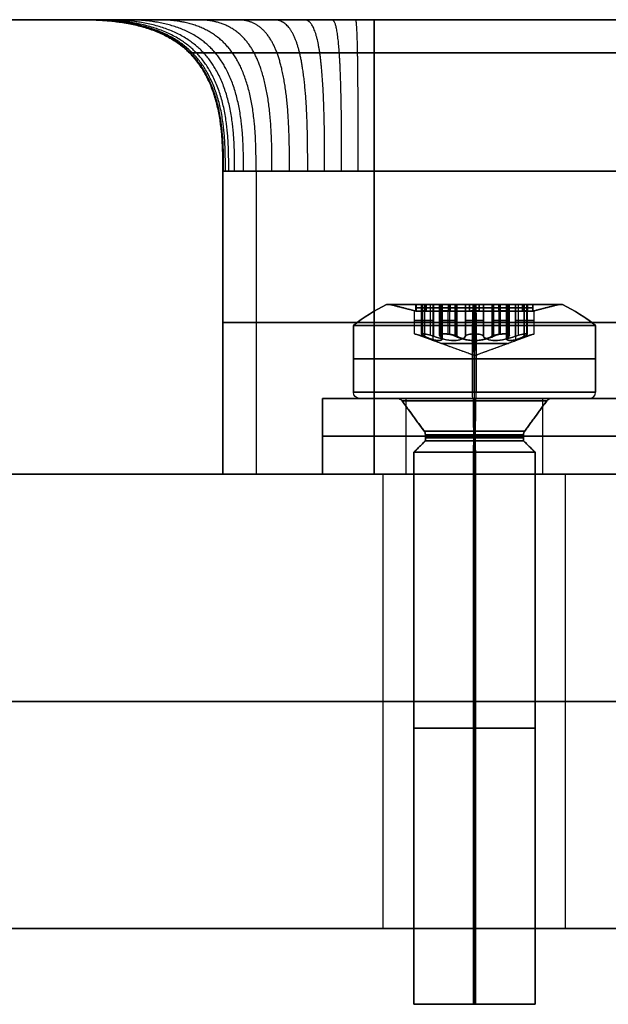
# Model space of a CAD drawing. Header units: millimetres. Extents: x -273 to 273, y -334 to 261.
# Tile 239 of 256: x -89 to -70, y 224 to 256. Entities that reach past the tile are written whole.
import ezdxf

# ---------------------------------------------------------------- set-up
doc = ezdxf.new("R2010")
doc.units = ezdxf.units.MM
doc.layers.add('Livello 01', color=7, linetype='Continuous')

# ---------------------------------------------------------------- blocks, each defined once
blk = doc.blocks.new('MCP032P04GRZ_A')
at = {"layer": 'Livello 01', "color": 254, "true_color": 0xcad1ee}
for p, q in [((48.151, -93.788, 1.25), (48.151, 136.212, 1.25)), ((43.137, 131.039, 2.5), (43.137, 131.039)), ((43.137, 126.539, 2.5), (43.137, 126.539)), ((43.137, 61.039, 2.5), (43.137, 61.039)), ((43.137, 56.539, 2.5), (43.137, 56.539)), ((48.151, 21.212, 2.5), (-110.249, 21.212, 2.5)), ((48.151, 21.212), (-110.249, 21.212)), ((48.151, 21.212), (48.151, 21.212, 2.5)), ((43.137, -13.998, 2.5), (43.137, -13.998)), ((43.137, -18.498, 2.5), (43.137, -18.498)), ((43.137, -83.998, 2.5), (43.137, -83.998)), ((43.137, -88.498, 2.5), (43.137, -88.498))]:
    blk.add_line(p, q, dxfattribs=at)
at = {"layer": 'Livello 01', "color": 254, "true_color": 0xcad1ee, "extrusion": (0, 0, -1)}
for centre, radius, start, end in [((-38.151, 136.212), 10, 90, 180), ((-38.151, 136.212, -2.5), 10, 90, 180), ((-38.151, 136.212, -1.25), 10, 90, 180), ((-43.137, 128.789, -1.25), 2.25, 0, 180), ((-43.137, 128.789, -2.5), 2.25, 180, 0), ((-43.137, 128.789, -1.25), 2.25, 180, 0), ((-43.137, 58.789, -1.25), 2.25, 0, 180), ((-43.137, 58.789, -2.5), 2.25, 180, 0), ((-43.137, 58.789, -1.25), 2.25, 180, 0), ((-43.137, -16.248, -1.25), 2.25, 0, 180), ((-43.137, -16.248, -2.5), 2.25, 180, 0), ((-43.137, -16.248, -1.25), 2.25, 180, 0), ((-43.137, -86.248, -1.25), 2.25, 0, 180), ((-43.137, -86.248, -2.5), 2.25, 180, 0), ((-43.137, -86.248, -1.25), 2.25, 180, 0), ((-38.151, -93.788), 10, 180, 270), ((-38.151, -93.788, -2.5), 10, 180, 270), ((-38.151, -93.788, -1.25), 10, 180, 270)]:
    blk.add_arc(centre, radius, start, end, dxfattribs=at)
at = {"layer": 'Livello 01', "color": 254, "true_color": 0xcad1ee}
for centre, start, end in [((43.137, 128.789, 2.5), 0, 180), ((43.137, 128.789), 0, 180), ((43.137, 128.789), 180, 0), ((43.137, 58.789, 2.5), 360, 180), ((43.137, 58.789), 360, 180), ((43.137, 58.789), 180, 0), ((43.137, -16.248, 2.5), 0, 180), ((43.137, -16.248), 0, 180), ((43.137, -16.248), 180, 0), ((43.137, -86.248, 2.5), 0, 180), ((43.137, -86.248), 0, 180), ((43.137, -86.248), 180, 0)]:
    blk.add_arc(centre, 2.25, start, end, dxfattribs=at)
for points in [[(48.151, 136.212, 2.5), (48.151, -93.788, 2.5)], [(48.151, 136.212), (48.151, -93.788)], [(48.151, 136.212, 2.5), (48.151, 136.212)], [(40.887, 128.789, 2.5), (40.887, 128.789)], [(45.387, 128.789), (45.387, 128.789, 2.5)], [(40.887, 58.789, 2.5), (40.887, 58.789)], [(45.387, 58.789), (45.387, 58.789, 2.5)], [(40.887, -16.248, 2.5), (40.887, -16.248)], [(45.387, -16.248), (45.387, -16.248, 2.5)], [(40.887, -86.248, 2.5), (40.887, -86.248)], [(45.387, -86.248), (45.387, -86.248, 2.5)], [(48.151, -93.788), (48.151, -93.788, 2.5)]]:
    blk.add_open_spline(points, degree=1, dxfattribs=at)
blk = doc.blocks.new('VTM04X20BTIN0')
at = {"layer": 'Livello 01', "color": 254, "true_color": 0xcad1ee}
for p, q in [((0, 4, 0.2), (0, 4, 2.41)), ((0, 2.55), (0, 3.8)), ((0, 2.787, 3.1), (0, 2.908, 3.1)), ((0, 1.975, 2.891), (0, 2.787, 3.1)), ((0, 1.66, -1.082), (0, 2.388, -0.082)), ((0, 1.621, -1.4), (0, 2, -1.779)), ((0, 2, -20), (0, 2, -1.779)), ((0, -2, -20), (0, 2, -20)), ((0, 1.975, 2.131), (0, 1.975, 2.891)), ((0, 0, 1.412), (0, 1.975, 2.131)), ((-0.875, 1.101, 3.1), (-0.875, 1.726, 3.1)), ((0.875, 1.101, 3.1), (0.875, 1.726, 3.1)), ((-1.268, 1.463, 3.1), (-0.396, 1.463, 3.1)), ((0, 1.621, -1.4), (0, 1.621, -1.2)), ((0.396, 1.463, 3.1), (1.268, 1.463, 3.1)), ((-1.451, 1.137, 2.083), (-1.451, 1.137, 3.1)), ((-1.082, 1.074, 1.967), (-1.082, 1.074, 3.1)), ((1.082, 1.074, 1.967), (1.082, 1.074, 3.1)), ((1.451, 1.137, 2.083), (1.451, 1.137, 3.1)), ((-1.752, -0.823, 3.1), (-1.752, 0.823, 3.1)), ((-1.751, 0.837, 2.118), (-1.751, 0.837, 2.882)), ((1.751, 0.837, 2.118), (1.751, 0.837, 2.882)), ((1.65, -0.613, 3.1), (1.65, 0.613, 3.1)), ((-2, 0, -20), (2, 0, -20)), ((0, 0, 1.412), (0, -1.975, 2.131)), ((2.55, 0), (3.8, 0)), ((2.787, 0, 3.1), (2.908, 0, 3.1)), ((-3.8, 0), (-2.55, 0)), ((-2.908, 0, 3.1), (-2.787, 0, 3.1)), ((-1.936, 0, 2.881), (-1.936, 0, 3.1)), ((-1.936, 0, 3.1), (-1.364, 0, 3.1)), ((1.364, 0, 3.1), (1.935, 0, 3.1)), ((-1.751, -0.838, 2.118), (-1.751, -0.838, 2.882)), ((1.751, -0.838, 2.118), (1.751, -0.838, 2.882)), ((-1.451, -1.138, 2.083), (-1.451, -1.138, 3.1)), ((-1.082, -1.074, 1.967), (-1.082, -1.074, 3.1)), ((-0.875, -1.726, 3.1), (-0.875, -1.101, 3.1)), ((0.875, -1.726, 3.1), (0.875, -1.101, 3.1)), ((1.082, -1.074, 1.967), (1.082, -1.074, 3.1)), ((1.451, -1.138, 2.083), (1.451, -1.138, 3.1)), ((-1.268, -1.463, 3.1), (-0.396, -1.463, 3.1)), ((0, -1.621, -1.4), (0, -2, -1.779)), ((0, -1.621, -1.4), (0, -1.621, -1.2)), ((0.396, -1.463, 3.1), (1.268, -1.463, 3.1)), ((0, -1.66, -1.082), (0, -2.388, -0.082)), ((0, -1.975, 2.891), (0, -2.787, 3.1)), ((0, -1.975, 2.131), (0, -1.975, 2.891)), ((0, -2, -20), (0, -2, -1.779)), ((0, -3.8), (0, -2.55)), ((0, -2.908, 3.1), (0, -2.787, 3.1)), ((0, -4, 0.2), (0, -4, 2.41))]:
    blk.add_line(p, q, dxfattribs=at)
for centre, radius, start, end in [((0, 0, 0.2), 4, 0, 180), ((0, 0, 2.41), 4, 90, 180), ((0, 0, 1.305), 4, 0, 180), ((0, 0), 3.8, 0, 180), ((0, 0), 2.55, 0, 180), ((0, 0, -1.779), 2, 0, 180), ((0, 0, -20), 2, 0, 180), ((0, 0, -10.889), 2, 0, 180), ((0, 1.675, 2.575), 0.3, 10.4154, 169.5846), ((0, 0, -1.082), 1.66, 0, 180), ((0, 0, 2.881), 1.935, 94.7362, 145.2638), ((0, 0, 2.991), 1.936, 94.7362, 145.2638), ((-1.082, 1.874, 2.504), 0.8, 250.4154, 349.5846), ((0, 0, 2.881), 1.935, 34.7362, 85.2638), ((0, 0, 2.991), 1.936, 34.7362, 85.2638), ((1.082, 1.874, 2.504), 0.8, 190.4154, 289.5846), ((0, 0, -1.4), 1.621, 0, 180), ((0, 0, -1.3), 1.621, 0, 180), ((0, 0, -1.2), 1.621, 0, 180), ((-1.451, 0.837, 2.575), 0.3, 70.4154, 229.5846), ((0, 0, 1.808), 1.086, 0, 180), ((1.451, 0.837, 2.575), 0.3, 310.4154, 109.5846), ((0, 0, 2.881), 1.935, 154.7362, 180), ((0, 0, 2.991), 1.936, 154.7362, 205.2638), ((0, 0, 2.881), 1.935, 360, 25.2638), ((0, 0, 2.991), 1.936, 0, 25.2638), ((-2.164, 0, 2.504), 0.8, 0, 49.5846), ((2.164, 0, 2.504), 0.8, 130.4154, 180), ((0, 0, 0.2), 4, 180, 0), ((0, 0, 1.305), 4, 180, 0), ((0, 0), 3.8, 180, 0), ((0, 0), 2.55, 180, 0), ((0, 0), 2.55, 180, 0), ((0, 0, -20), 2, 180, 0), ((0, 0, -10.889), 2, 180, 0), ((0, 0, -1.082), 1.66, 180, 0), ((0, 0, -1.3), 1.621, 180, 0), ((0, 0, 1.808), 1.086, 180, 0), ((0, 0, 2.881), 1.936, 334.7362, 0), ((0, 0, 2.991), 1.936, 334.7362, 0), ((0, 0, 2.41), 4, 180, 270), ((0, 0, 2.881), 1.935, 180, 205.2638), ((-2.164, 0, 2.504), 0.8, 310.4154, 0), ((2.164, 0, 2.504), 0.8, 180, 229.5846), ((-1.451, -0.838, 2.575), 0.3, 130.4154, 289.5846), ((1.451, -0.838, 2.575), 0.3, 250.4154, 49.5846), ((0, 0, 2.881), 1.936, 214.7362, 265.2638), ((0, 0, 2.991), 1.936, 214.7362, 265.2638), ((-1.082, -1.874, 2.504), 0.8, 10.4154, 109.5846), ((0, 0, 2.881), 1.936, 274.7362, 325.2638), ((0, 0, 2.991), 1.936, 274.7362, 325.2638), ((1.082, -1.874, 2.504), 0.8, 70.4154, 169.5846), ((0, -1.675, 2.575), 0.3, 190.4154, 349.5846)]:
    blk.add_arc(centre, radius, start, end, dxfattribs=at)
at = {"layer": 'Livello 01', "color": 254, "true_color": 0xcad1ee, "extrusion": (-1, 0, 0)}
for centre, radius, start, end in [((0, -2.713), 6.5, 116.5761, 127.9799), ((0, -2.713), 6.5, 116.5761, 127.9799), ((0, -2.713), 6.5, 123.4184, 127.9799), ((1.821, -1.2), 0.2, 143.9126, 180), ((2.55, -0.2), 0.2, 90, 143.9126), ((0, -2.713), 6.5, 52.0201, 63.4239), ((0, -2.713), 6.5, 52.0201, 63.4239), ((3.8, 0.2), 0.2, 270, 0)]:
    blk.add_arc(centre, radius, start, end, dxfattribs=at)
at = {"layer": 'Livello 01', "color": 254, "true_color": 0xcad1ee, "extrusion": (0, 0, -1)}
for centre, radius, start, end in [((0, 0, -2.41), 4, 90, 180), ((0, 0, -3.1), 2.908, 270, 90), ((0, 0, -3.1), 2.787, 360, 180), ((0, 0, -3.1), 2.908, 90, 270), ((0, 0), 2.55, 360, 180), ((0, 0, 0.082), 2.388, 360, 180), ((0, 0, -3.1), 1.935, 34.7362, 85.2638), ((1.082, 1.874, -3.1), 0.8, 190.4154, 289.5846), ((0, 1.675, -3.1), 0.3, 10.4154, 57.8119), ((0, 1.675, -3.1), 0.3, 122.1881, 169.5846), ((0, 0, -3.1), 1.935, 94.7362, 145.2638), ((-1.082, 1.874, -3.1), 0.8, 250.4154, 349.5846), ((0, 0, 1.2), 1.621, 360, 180), ((1.451, 0.837, -3.1), 0.3, 62.1881, 109.5846), ((-1.451, 0.837, -3.1), 0.3, 70.4154, 117.8119), ((0, 0, -3.1), 1.935, 334.7362, 25.2638), ((1.451, 0.837, -3.1), 0.3, 310.4154, 357.8119), ((-1.451, 0.837, -3.1), 0.3, 182.1881, 229.5846), ((0, 0, -3.1), 1.935, 154.7362, 180), ((2.164, 0, -3.1), 0.8, 130.4154, 180), ((-2.164, 0, -3.1), 0.8, 360, 49.5846), ((0, 0, -3.1), 2.787, 180, 360), ((0, 0, 0.082), 2.388, 180, 360), ((0, 0, 1.779), 2, 180, 360), ((0, 0, 1.2), 1.621, 180, 360), ((0, 0, 1.4), 1.621, 180, 360), ((0, 0, -2.41), 4, 180, 270), ((0, 0, -3.1), 1.936, 180, 205.2638), ((2.164, 0, -3.1), 0.8, 180, 229.5846), ((-2.164, 0, -3.1), 0.8, 310.4154, 0), ((1.451, -0.838, -3.1), 0.3, 2.1881, 49.5846), ((-1.451, -0.838, -3.1), 0.3, 130.4154, 177.8119), ((1.451, -0.838, -3.1), 0.3, 250.4154, 297.8119), ((0, 0, -3.1), 1.936, 274.7362, 325.2638), ((1.082, -1.874, -3.1), 0.8, 70.4154, 169.5846), ((0, 0, -3.1), 1.936, 214.7362, 265.2638), ((-1.082, -1.874, -3.1), 0.8, 10.4154, 109.5846), ((-1.451, -0.838, -3.1), 0.3, 242.1881, 289.5846), ((0, -1.675, -3.1), 0.3, 302.1881, 349.5846), ((0, -1.675, -3.1), 0.3, 190.4154, 237.8119)]:
    blk.add_arc(centre, radius, start, end, dxfattribs=at)
at = {"layer": 'Livello 01', "color": 254, "true_color": 0xcad1ee, "extrusion": (1, 0, 0)}
for centre, start, end in [((3.8, 0.2), 270, 0), ((2.55, -0.2), 90, 143.9126), ((1.821, -1.2), 143.9126, 180)]:
    blk.add_arc(centre, 0.2, start, end, dxfattribs=at)
at = {"layer": 'Livello 01', "color": 254, "true_color": 0xcad1ee, "extrusion": (0, -1, 0)}
for centre, radius, start, end in [((0, -2.713), 6.5, 116.5761, 127.9799), ((1.821, -1.2), 0.2, 143.9126, 180), ((2.55, -0.2), 0.2, 90, 143.9126), ((0, -2.713), 6.5, 52.0201, 63.4239), ((3.8, 0.2), 0.2, 270, 360), ((-2.55, -0.2), 0.2, 36.0874, 90), ((-1.821, -1.2), 0.2, 0, 36.0874)]:
    blk.add_arc(centre, radius, start, end, dxfattribs=at)
at = {"layer": 'Livello 01', "color": 254, "true_color": 0xcad1ee, "extrusion": (0, 1, 0)}
blk.add_arc((3.8, 0.2), 0.2, 270, 0, dxfattribs=at)
at = {"layer": 'Livello 01', "color": 254, "true_color": 0xcad1ee}
for points, knots in [([(0.295, 1.729, 2.051), (0.283, 1.796, 2.074), (0.247, 1.858, 2.094), (0.141, 1.949, 2.123), (0.071, 1.975, 2.131), (-0.072, 1.975, 2.131), (-0.141, 1.949, 2.123), (-0.248, 1.858, 2.094), (-0.283, 1.796, 2.074), (-0.295, 1.729, 2.051)], [0, 0, 0, 0, 0.2175552, 0.2175552, 0.4351104, 0.4351104, 0.6526656, 0.6526656, 0.8702209, 0.8702209, 0.8702209, 0.8702209]), ([(-0.16, 1.929, 2.881), (-0.112, 1.959, 2.888), (-0.056, 1.975, 2.891), (0.056, 1.975, 2.891), (0.112, 1.959, 2.888), (0.16, 1.929, 2.881)], [0, 0, 0, 0, 0.1712364, 0.1712364, 0.3424729, 0.3424729, 0.3424729, 0.3424729]), ([(-1.35, 1.12, 2.051), (-1.244, 1.082, 2.012), (-1.13, 1.067, 1.977), (-0.898, 1.087, 1.924), (-0.782, 1.123, 1.908), (-0.579, 1.241, 1.909), (-0.49, 1.323, 1.925), (-0.359, 1.512, 1.977), (-0.315, 1.618, 2.012), (-0.295, 1.729, 2.051)], [-1.432609, -1.432609, -1.432609, -1.432609, -1.074457, -1.074457, -0.716305, -0.716305, -0.358152, -0.358152, 0, 0, 0, 0]), ([(0.295, 1.729, 2.051), (0.315, 1.618, 2.012), (0.359, 1.512, 1.977), (0.492, 1.321, 1.924), (0.581, 1.239, 1.908), (0.785, 1.122, 1.909), (0.901, 1.086, 1.925), (1.13, 1.067, 1.977), (1.244, 1.082, 2.012), (1.35, 1.12, 2.051)], [-1.432609, -1.432609, -1.432609, -1.432609, -1.074457, -1.074457, -0.716305, -0.716305, -0.358152, -0.358152, 0, 0, 0, 0]), ([(-1.35, 1.12, 2.051), (-1.414, 1.143, 2.074), (-1.486, 1.143, 2.094), (-1.617, 1.097, 2.123), (-1.675, 1.049, 2.131), (-1.746, 0.925, 2.131), (-1.758, 0.852, 2.123), (-1.733, 0.714, 2.094), (-1.697, 0.653, 2.074), (-1.645, 0.609, 2.051)], [0, 0, 0, 0, 0.2175552, 0.2175552, 0.4351104, 0.4351104, 0.6526656, 0.6526656, 0.8702209, 0.8702209, 0.8702209, 0.8702209]), ([(-1.75, 0.826, 2.881), (-1.753, 0.882, 2.888), (-1.739, 0.939, 2.891), (-1.683, 1.036, 2.891), (-1.64, 1.077, 2.888), (-1.591, 1.103, 2.881)], [0, 0, 0, 0, 0.1712364, 0.1712364, 0.3424729, 0.3424729, 0.3424729, 0.3424729]), ([(1.645, 0.609, 2.051), (1.697, 0.653, 2.074), (1.733, 0.715, 2.094), (1.758, 0.852, 2.123), (1.746, 0.926, 2.131), (1.674, 1.05, 2.131), (1.617, 1.097, 2.123), (1.485, 1.144, 2.094), (1.414, 1.143, 2.074), (1.35, 1.12, 2.051)], [0, 0, 0, 0, 0.2175552, 0.2175552, 0.4351104, 0.4351104, 0.6526656, 0.6526656, 0.8702209, 0.8702209, 0.8702209, 0.8702209]), ([(1.591, 1.103, 2.881), (1.64, 1.077, 2.888), (1.682, 1.036, 2.891), (1.738, 0.939, 2.891), (1.753, 0.882, 2.888), (1.75, 0.826, 2.881)], [0, 0, 0, 0, 0.1712364, 0.1712364, 0.3424729, 0.3424729, 0.3424729, 0.3424729]), ([(-1.364, 0, 1.909), (-1.364, 0.118, 1.909), (-1.391, 0.236, 1.925), (-1.489, 0.444, 1.977), (-1.559, 0.536, 2.012), (-1.645, 0.609, 2.051)], [-0.7162915, -0.7162915, -0.7162915, -0.7162915, -0.3581457, -0.3581457, 0, 0, 0, 0]), ([(1.645, 0.609, 2.051), (1.559, 0.536, 2.012), (1.489, 0.445, 1.977), (1.39, 0.235, 1.924), (1.364, 0.117, 1.909), (1.364, 0, 1.909)], [-0.7163168, -0.7163168, -0.7163168, -0.7163168, -0.3581584, -0.3581584, 0, 0, 0, 0]), ([(-1.645, -0.609, 2.051), (-1.559, -0.536, 2.012), (-1.489, -0.445, 1.977), (-1.39, -0.235, 1.924), (-1.364, -0.117, 1.909), (-1.364, 0, 1.909)], [-0.7163168, -0.7163168, -0.7163168, -0.7163168, -0.3581584, -0.3581584, 0, 0, 0, 0]), ([(1.364, 0, 1.909), (1.364, -0.118, 1.909), (1.391, -0.236, 1.925), (1.489, -0.444, 1.977), (1.559, -0.536, 2.012), (1.645, -0.609, 2.051)], [-0.7162915, -0.7162915, -0.7162915, -0.7162915, -0.3581457, -0.3581457, 0, 0, 0, 0]), ([(-1.35, -1.12, 2.051), (-1.414, -1.143, 2.074), (-1.485, -1.144, 2.094), (-1.617, -1.097, 2.123), (-1.674, -1.05, 2.131), (-1.746, -0.926, 2.131), (-1.758, -0.852, 2.123), (-1.733, -0.715, 2.094), (-1.697, -0.653, 2.074), (-1.645, -0.609, 2.051)], [-0.8702209, -0.8702209, -0.8702209, -0.8702209, -0.6526656, -0.6526656, -0.4351104, -0.4351104, -0.2175552, -0.2175552, 0, 0, 0, 0]), ([(1.645, -0.609, 2.051), (1.697, -0.653, 2.074), (1.733, -0.714, 2.094), (1.758, -0.852, 2.123), (1.746, -0.925, 2.131), (1.675, -1.049, 2.131), (1.617, -1.097, 2.123), (1.486, -1.143, 2.094), (1.414, -1.143, 2.074), (1.35, -1.12, 2.051)], [-0.8702209, -0.8702209, -0.8702209, -0.8702209, -0.6526656, -0.6526656, -0.4351104, -0.4351104, -0.2175552, -0.2175552, 0, 0, 0, 0]), ([(-1.75, -0.826, 2.881), (-1.753, -0.882, 2.888), (-1.738, -0.939, 2.891), (-1.682, -1.036, 2.891), (-1.64, -1.077, 2.888), (-1.591, -1.103, 2.881)], [-0.3424729, -0.3424729, -0.3424729, -0.3424729, -0.1712364, -0.1712364, 0, 0, 0, 0]), ([(1.591, -1.103, 2.881), (1.64, -1.077, 2.888), (1.683, -1.036, 2.891), (1.739, -0.939, 2.891), (1.753, -0.882, 2.888), (1.75, -0.826, 2.881)], [-0.3424729, -0.3424729, -0.3424729, -0.3424729, -0.1712364, -0.1712364, 0, 0, 0, 0]), ([(-0.295, -1.729, 2.051), (-0.315, -1.618, 2.012), (-0.359, -1.512, 1.977), (-0.492, -1.321, 1.924), (-0.581, -1.239, 1.908), (-0.785, -1.122, 1.909), (-0.901, -1.086, 1.925), (-1.13, -1.067, 1.977), (-1.244, -1.082, 2.012), (-1.35, -1.12, 2.051)], [-1.432609, -1.432609, -1.432609, -1.432609, -1.074457, -1.074457, -0.716305, -0.716305, -0.358152, -0.358152, 0, 0, 0, 0]), ([(1.35, -1.12, 2.051), (1.244, -1.082, 2.012), (1.13, -1.067, 1.977), (0.898, -1.087, 1.924), (0.782, -1.123, 1.908), (0.579, -1.241, 1.909), (0.49, -1.323, 1.925), (0.359, -1.512, 1.977), (0.315, -1.618, 2.012), (0.295, -1.729, 2.051)], [-1.432609, -1.432609, -1.432609, -1.432609, -1.074457, -1.074457, -0.716305, -0.716305, -0.358152, -0.358152, 0, 0, 0, 0]), ([(0.295, -1.729, 2.051), (0.283, -1.796, 2.074), (0.248, -1.858, 2.094), (0.141, -1.949, 2.123), (0.072, -1.975, 2.131), (-0.071, -1.975, 2.131), (-0.141, -1.949, 2.123), (-0.247, -1.858, 2.094), (-0.283, -1.796, 2.074), (-0.295, -1.729, 2.051)], [-0.8702209, -0.8702209, -0.8702209, -0.8702209, -0.6526656, -0.6526656, -0.4351104, -0.4351104, -0.2175552, -0.2175552, 0, 0, 0, 0]), ([(-0.16, -1.929, 2.881), (-0.112, -1.959, 2.888), (-0.056, -1.975, 2.891), (0.056, -1.975, 2.891), (0.112, -1.959, 2.888), (0.16, -1.929, 2.881)], [-0.3424729, -0.3424729, -0.3424729, -0.3424729, -0.1712364, -0.1712364, 0, 0, 0, 0])]:
    blk.add_open_spline(points, degree=3, knots=knots, dxfattribs=at)
for points in [[(-0.295, 1.729, 2.051), (-0.295, 1.729, 3.1)], [(-0.16, 1.929, 3.1), (-0.16, 1.929, 2.881)], [(0.16, 1.929, 2.881), (0.16, 1.929, 3.1)], [(0.295, 1.729, 3.1), (0.295, 1.729, 2.051)], [(-1.591, 1.103, 2.881), (-1.591, 1.103, 3.1)], [(-1.35, 1.12, 3.1), (-1.35, 1.12, 2.051)], [(1.35, 1.12, 2.051), (1.35, 1.12, 3.1)], [(1.591, 1.103, 3.1), (1.591, 1.103, 2.881)], [(-1.75, 0.826, 3.1), (-1.75, 0.826, 2.881)], [(1.75, 0.826, 2.881), (1.75, 0.826, 3.1)], [(-1.645, 0.609, 2.051), (-1.645, 0.609, 3.1)], [(1.645, 0.609, 3.1), (1.645, 0.609, 2.051)], [(0, 0, 1.412), (-1.364, 0, 1.909)], [(0, 0, 1.412), (1.364, 0, 1.909)], [(1.621, 0, -1.2), (1.621, 0, -1.4)], [(1.621, 0, -1.4), (2, 0, -1.779)], [(2.388, 0, -0.082), (1.66, 0, -1.082)], [(1.935, 0, 2.881), (1.935, 0, 3.1)], [(1.935, 0, 2.881), (2.787, 0, 3.1)], [(2, 0, -1.779), (2, 0, -20)], [(4, 0, 2.41), (4, 0, 0.2)], [(-4, 0, 0.2), (-4, 0, 2.41)], [(-2.787, 0, 3.1), (-1.936, 0, 2.881)], [(-1.66, 0, -1.082), (-2.388, 0, -0.082)], [(-2, 0, -1.779), (-1.621, 0, -1.4)], [(-2, 0, -20), (-2, 0, -1.779)], [(-1.621, 0, -1.4), (-1.621, 0, -1.2)], [(-1.364, 0, 1.909), (-1.364, 0, 3.1)], [(1.364, 0, 1.909), (1.364, 0, 3.1)], [(-1.645, -0.609, 3.1), (-1.645, -0.609, 2.051)], [(1.645, -0.609, 2.051), (1.645, -0.609, 3.1)], [(-1.75, -0.826, 2.881), (-1.75, -0.826, 3.1)], [(1.75, -0.826, 3.1), (1.75, -0.826, 2.881)], [(-1.591, -1.103, 3.1), (-1.591, -1.103, 2.881)], [(-1.35, -1.12, 2.051), (-1.35, -1.12, 3.1)], [(1.35, -1.12, 3.1), (1.35, -1.12, 2.051)], [(1.591, -1.103, 2.881), (1.591, -1.103, 3.1)], [(-0.295, -1.729, 3.1), (-0.295, -1.729, 2.051)], [(-0.16, -1.929, 2.881), (-0.16, -1.929, 3.1)], [(0.16, -1.929, 3.1), (0.16, -1.929, 2.881)], [(0.295, -1.729, 2.051), (0.295, -1.729, 3.1)]]:
    blk.add_open_spline(points, degree=1, dxfattribs=at)

msp = doc.modelspace()

# ---------------------------------------------------------------- linework, layer by layer
at = {"layer": 'Livello 01', "color": 254, "true_color": 0xcad1ee}
for p, q in [((-257.75, 256.35, -266.65), (-87.5, 256.35, -266.65)), ((-82.5, 251.35, -266.65), (-82.5, 241.35, -266.65)), ((-82.5, 246.35, -390.15), (-82.5, 246.35, -143.15)), ((-77.5, 246.35, -395.15), (77.5, 246.35, -395.15)), ((77.5, 246.35, -138.15), (-77.5, 246.35, -138.15)), ((-123, 241.35, -50.15), (123, 241.35, -50.15)), ((-123, 241.35, -483.15), (123, 241.35, -483.15)), ((-82.5, 241.35, -266.65), (-67.5, 241.35, -266.65)), ((-74.2, 226.35, -307.15), (-74.2, 241.35, -307.15)), ((-74.2, 226.35, -377.15), (-74.2, 241.35, -377.15)), ((-74.2, 226.35, -232.15), (-74.2, 241.35, -232.15)), ((-74.2, 226.35, -162.15), (-74.2, 241.35, -162.15)), ((-74.2, 226.35, -156.15), (-74.2, 241.35, -156.15)), ((-74.2, 226.35, -226.15), (-74.2, 241.35, -226.15)), ((-74.2, 226.35, -371.15), (-74.2, 241.35, -371.15)), ((-74.2, 226.35, -301.15), (-74.2, 241.35, -301.15)), ((123, 233.85, -414.65), (-123, 233.85, -414.65)), ((-123, 233.85, -118.65), (123, 233.85, -118.65)), ((-123, 226.35, -266.65), (-67.5, 226.35, -266.65))]:
    msp.add_line(p, q, dxfattribs=at)
at = {"layer": 'Livello 01', "color": 254, "true_color": 0xcad1ee, "extrusion": (0, -1, 0)}
for centre in [(-74.2, -304.15, -241.35), (-74.2, -374.15, -241.35), (-74.2, -229.15, -241.35), (-74.2, -159.15, -241.35)]:
    msp.add_arc(centre, 3, 180, 0, dxfattribs=at)
at = {"layer": 'Livello 01', "color": 254, "true_color": 0xcad1ee, "extrusion": (0, 1, 0)}
for centre, start, end in [((74.2, -159.15, 241.35), 0, 180), ((74.2, -229.15, 241.35), 0, 180), ((74.2, -374.15, 241.35), 0, 180), ((74.2, -304.15, 241.35), 0, 180), ((74.2, -304.15, 233.85), 180, 0), ((74.2, -374.15, 233.85), 180, 0), ((74.2, -229.15, 233.85), 180, 0), ((74.2, -159.15, 233.85), 180, 0), ((74.2, -159.15, 233.85), 0, 180), ((74.2, -229.15, 233.85), 0, 180), ((74.2, -374.15, 233.85), 0, 180), ((74.2, -304.15, 233.85), 0, 180), ((74.2, -304.15, 226.35), 180, 0), ((74.2, -374.15, 226.35), 180, 0), ((74.2, -229.15, 226.35), 180, 0), ((74.2, -159.15, 226.35), 180, 0), ((74.2, -159.15, 226.35), 0, 180), ((74.2, -229.15, 226.35), 0, 180), ((74.2, -374.15, 226.35), 0, 180), ((74.2, -304.15, 226.35), 0, 180)]:
    msp.add_arc(centre, 3, start, end, dxfattribs=at)
at = {"layer": 'Livello 01', "color": 254, "true_color": 0xcad1ee}
for points, degree in [([(-257.75, 256.35, -551.65), (257.75, 256.35, -551.65)], 1), ([(257.75, 256.35, 18.35), (-257.75, 256.35, 18.35)], 1), ([(-87.5, 256.35, -390.15), (-87.5, 256.35, -307.817), (-87.5, 256.35, -225.483), (-87.5, 256.35, -143.15)], 3), ([(-77.5, 256.35, -133.15), (-25.833, 256.35, -133.15), (25.833, 256.35, -133.15), (77.5, 256.35, -133.15)], 3), ([(77.5, 256.35, -400.15), (25.833, 256.35, -400.15), (-25.833, 256.35, -400.15), (-77.5, 256.35, -400.15)], 3), ([(-83.598, 255.252, -390.15), (-83.598, 255.252, -307.817), (-83.598, 255.252, -225.483), (-83.598, 255.252, -143.15)], 3), ([(77.5, 255.252, -396.248), (25.833, 255.252, -396.248), (-25.833, 255.252, -396.248), (-77.5, 255.252, -396.248)], 3), ([(-77.5, 255.252, -137.052), (-25.833, 255.252, -137.052), (25.833, 255.252, -137.052), (77.5, 255.252, -137.052)], 3), ([(-82.5, 251.35, -390.15), (-82.5, 248.017, -390.15), (-82.5, 244.683, -390.15), (-82.5, 241.35, -390.15)], 3), ([(-82.5, 251.35, -143.15), (-82.5, 251.35, -225.483), (-82.5, 251.35, -307.817), (-82.5, 251.35, -390.15)], 3), ([(-82.5, 241.35, -143.15), (-82.5, 244.683, -143.15), (-82.5, 248.017, -143.15), (-82.5, 251.35, -143.15)], 3), ([(-81.402, 251.35, -394.052), (-81.402, 248.017, -394.052), (-81.402, 244.683, -394.052), (-81.402, 241.35, -394.052)], 3), ([(-81.402, 251.35, -139.248), (-81.402, 248.017, -139.248), (-81.402, 244.683, -139.248), (-81.402, 241.35, -139.248)], 3), ([(-77.5, 251.35, -395.15), (-25.833, 251.35, -395.15), (25.833, 251.35, -395.15), (77.5, 251.35, -395.15)], 3), ([(-77.5, 241.35, -395.15), (-77.5, 244.683, -395.15), (-77.5, 248.017, -395.15), (-77.5, 251.35, -395.15)], 3), ([(-77.5, 251.35, -138.15), (-77.5, 248.017, -138.15), (-77.5, 244.683, -138.15), (-77.5, 241.35, -138.15)], 3), ([(77.5, 251.35, -138.15), (25.833, 251.35, -138.15), (-25.833, 251.35, -138.15), (-77.5, 251.35, -138.15)], 3), ([(257.75, 241.35, -566.65), (-257.75, 241.35, -566.65)], 1), ([(257.75, 241.35, 33.35), (-257.75, 241.35, 33.35)], 1), ([(123, 241.35, 18.35), (-123, 241.35, 18.35)], 1), ([(-123, 241.35, -118.65), (123, 241.35, -118.65)], 1), ([(123, 241.35, -414.65), (-123, 241.35, -414.65)], 1), ([(-123, 241.35, -551.65), (123, 241.35, -551.65)], 1), ([(-82.5, 241.35, -143.15), (-82.5, 241.35, -390.15)], 1), ([(-77.5, 241.35, -395.15), (77.5, 241.35, -395.15)], 1), ([(77.5, 241.35, -138.15), (-77.5, 241.35, -138.15)], 1), ([(-77.2, 226.35, -304.15), (-77.2, 241.35, -304.15)], 1), ([(-77.2, 226.35, -374.15), (-77.2, 241.35, -374.15)], 1), ([(-77.2, 226.35, -229.15), (-77.2, 241.35, -229.15)], 1), ([(-77.2, 226.35, -159.15), (-77.2, 241.35, -159.15)], 1), ([(-71.2, 241.35, -304.15), (-71.2, 226.35, -304.15)], 1), ([(-71.2, 241.35, -374.15), (-71.2, 226.35, -374.15)], 1), ([(-71.2, 241.35, -229.15), (-71.2, 226.35, -229.15)], 1), ([(-71.2, 241.35, -159.15), (-71.2, 226.35, -159.15)], 1), ([(123, 226.35, -118.65), (-123, 226.35, -118.65)], 1), ([(-123, 226.35, -414.65), (123, 226.35, -414.65)], 1)]:
    msp.add_open_spline(points, degree=degree, dxfattribs=at)
for points, degree, knots in [([(-82.5, 251.35, -390.15), (-82.5, 252.191, -390.15), (-82.5, 253.032, -390.15), (-82.858, 254.886, -390.15), (-83.964, 255.992, -390.15), (-85.818, 256.35, -390.15), (-86.659, 256.35, -390.15), (-87.5, 256.35, -390.15)], 5, [0, 0, 0, 0, 0, 0, 4.370441, 4.370441, 8.740882, 8.740882, 8.740882, 8.740882, 8.740882, 8.740882]), ([(-77.5, 256.35, -400.15), (-77.708, 256.35, -400.15), (-78.193, 256.35, -400.149), (-78.994, 256.35, -400.117), (-79.935, 256.35, -400.016), (-81.037, 256.35, -399.798), (-82.294, 256.35, -399.389), (-83.672, 256.35, -398.683), (-84.984, 256.35, -397.634), (-86.033, 256.35, -396.322), (-86.739, 256.35, -394.944), (-87.148, 256.35, -393.687), (-87.366, 256.35, -392.585), (-87.467, 256.35, -391.644), (-87.499, 256.35, -390.843), (-87.5, 256.35, -390.358), (-87.5, 256.35, -390.15)], 3, [-16.228483, -16.228483, -16.228483, -16.228483, -15.721343, -15.045156, -14.199923, -13.185643, -11.833269, -10.142802, -8.114242, -6.085681, -4.395214, -3.042841, -2.02856, -1.183327, -0.50714, 0, 0, 0, 0]), ([(-87.5, 256.35, -143.15), (-86.659, 256.35, -143.15), (-85.818, 256.35, -143.15), (-83.964, 255.992, -143.15), (-82.858, 254.886, -143.15), (-82.5, 253.032, -143.15), (-82.5, 252.191, -143.15), (-82.5, 251.35, -143.15)], 5, [-1, -1, -1, -1, -1, -1, -0.5, -0.5, 0, 0, 0, 0, 0, 0]), ([(-87.5, 256.35, -143.15), (-87.5, 256.35, -142.942), (-87.499, 256.35, -142.457), (-87.467, 256.35, -141.656), (-87.366, 256.35, -140.715), (-87.148, 256.35, -139.613), (-86.739, 256.35, -138.356), (-86.033, 256.35, -136.978), (-84.984, 256.35, -135.666), (-83.672, 256.35, -134.617), (-82.294, 256.35, -133.911), (-81.037, 256.35, -133.502), (-79.935, 256.35, -133.284), (-78.994, 256.35, -133.183), (-78.193, 256.35, -133.151), (-77.708, 256.35, -133.15), (-77.5, 256.35, -133.15)], 3, [-16.228483, -16.228483, -16.228483, -16.228483, -15.721343, -15.045156, -14.199923, -13.185643, -11.833269, -10.142802, -8.114242, -6.085681, -4.395214, -3.042841, -2.02856, -1.183327, -0.50714, 0, 0, 0, 0]), ([(-82.5, 251.35, -266.65), (-82.5, 252.191, -266.65), (-82.5, 253.032, -266.65), (-82.858, 254.886, -266.65), (-83.964, 255.992, -266.65), (-85.818, 256.35, -266.65), (-86.659, 256.35, -266.65), (-87.5, 256.35, -266.65)], 5, [0, 0, 0, 0, 0, 0, 0.5, 0.5, 1, 1, 1, 1, 1, 1]), ([(-82.497, 251.35, -390.679), (-82.497, 252.191, -390.679), (-82.497, 253.032, -390.679), (-82.855, 254.886, -390.685), (-83.961, 255.992, -390.706), (-85.814, 256.35, -390.74), (-86.655, 256.35, -390.755), (-87.496, 256.35, -390.771)], 5, [0, 0, 0, 0, 0, 0, 4.370441, 4.370441, 8.740882, 8.740882, 8.740882, 8.740882, 8.740882, 8.740882]), ([(-82.497, 251.35, -142.621), (-82.497, 252.191, -142.621), (-82.497, 253.032, -142.621), (-82.855, 254.886, -142.615), (-83.961, 255.992, -142.594), (-85.814, 256.35, -142.56), (-86.655, 256.35, -142.545), (-87.496, 256.35, -142.529)], 5, [0, 0, 0, 0, 0, 0, 4.370441, 4.370441, 8.740882, 8.740882, 8.740882, 8.740882, 8.740882, 8.740882]), ([(-82.474, 251.35, -391.226), (-82.474, 252.191, -391.226), (-82.474, 253.032, -391.226), (-82.832, 254.886, -391.251), (-83.935, 255.992, -391.327), (-85.784, 256.35, -391.455), (-86.623, 256.35, -391.513), (-87.462, 256.35, -391.57)], 5, [0, 0, 0, 0, 0, 0, 4.370441, 4.370441, 8.740882, 8.740882, 8.740882, 8.740882, 8.740882, 8.740882]), ([(-82.474, 251.35, -142.074), (-82.474, 252.191, -142.074), (-82.474, 253.032, -142.074), (-82.832, 254.886, -142.049), (-83.935, 255.992, -141.973), (-85.784, 256.35, -141.845), (-86.623, 256.35, -141.787), (-87.462, 256.35, -141.73)], 5, [0, 0, 0, 0, 0, 0, 4.370441, 4.370441, 8.740882, 8.740882, 8.740882, 8.740882, 8.740882, 8.740882]), ([(-82.415, 251.35, -391.788), (-82.415, 252.191, -391.788), (-82.415, 253.032, -391.788), (-82.769, 254.886, -391.84), (-83.864, 255.992, -392), (-85.698, 256.35, -392.268), (-86.53, 256.35, -392.39), (-87.362, 256.35, -392.512)], 5, [0, 0, 0, 0, 0, 0, 4.370441, 4.370441, 8.740882, 8.740882, 8.740882, 8.740882, 8.740882, 8.740882]), ([(-82.415, 251.35, -141.512), (-82.415, 252.191, -141.512), (-82.415, 253.032, -141.512), (-82.769, 254.886, -141.46), (-83.864, 255.992, -141.3), (-85.698, 256.35, -141.032), (-86.53, 256.35, -140.91), (-87.362, 256.35, -140.788)], 5, [0, 0, 0, 0, 0, 0, 4.370441, 4.370441, 8.740882, 8.740882, 8.740882, 8.740882, 8.740882, 8.740882]), ([(-82.305, 251.35, -392.347), (-82.305, 252.191, -392.347), (-82.305, 253.032, -392.347), (-82.653, 254.886, -392.434), (-83.726, 255.992, -392.701), (-85.525, 256.35, -393.15), (-86.341, 256.35, -393.353), (-87.157, 256.35, -393.557)], 5, [0, 0, 0, 0, 0, 0, 4.370441, 4.370441, 8.740882, 8.740882, 8.740882, 8.740882, 8.740882, 8.740882]), ([(-82.305, 251.35, -140.953), (-82.305, 252.191, -140.953), (-82.305, 253.032, -140.953), (-82.653, 254.886, -140.866), (-83.726, 255.992, -140.599), (-85.525, 256.35, -140.15), (-86.341, 256.35, -139.947), (-87.157, 256.35, -139.743)], 5, [0, 0, 0, 0, 0, 0, 4.370441, 4.370441, 8.740882, 8.740882, 8.740882, 8.740882, 8.740882, 8.740882]), ([(-82.112, 251.35, -392.949), (-82.112, 252.191, -392.949), (-82.112, 253.032, -392.949), (-82.444, 254.886, -393.083), (-83.47, 255.992, -393.496), (-85.19, 256.35, -394.188), (-85.97, 256.35, -394.502), (-86.75, 256.35, -394.817)], 5, [0, 0, 0, 0, 0, 0, 4.370441, 4.370441, 8.740882, 8.740882, 8.740882, 8.740882, 8.740882, 8.740882]), ([(-82.112, 251.35, -140.351), (-82.112, 252.191, -140.351), (-82.112, 253.032, -140.351), (-82.444, 254.886, -140.217), (-83.47, 255.992, -139.804), (-85.19, 256.35, -139.112), (-85.97, 256.35, -138.798), (-86.75, 256.35, -138.483)], 5, [0, 0, 0, 0, 0, 0, 4.370441, 4.370441, 8.740882, 8.740882, 8.740882, 8.740882, 8.740882, 8.740882]), ([(-81.818, 251.35, -393.528), (-81.818, 252.191, -393.528), (-81.818, 253.032, -393.528), (-82.121, 254.886, -393.72), (-83.056, 255.992, -394.31), (-84.624, 256.35, -395.299), (-85.335, 256.35, -395.748), (-86.047, 256.35, -396.197)], 5, [0, 0, 0, 0, 0, 0, 4.370441, 4.370441, 8.740882, 8.740882, 8.740882, 8.740882, 8.740882, 8.740882]), ([(-81.818, 251.35, -139.772), (-81.818, 252.191, -139.772), (-81.818, 253.032, -139.772), (-82.121, 254.886, -139.58), (-83.056, 255.992, -138.99), (-84.624, 256.35, -138.001), (-85.335, 256.35, -137.552), (-86.047, 256.35, -137.103)], 5, [0, 0, 0, 0, 0, 0, 4.370441, 4.370441, 8.740882, 8.740882, 8.740882, 8.740882, 8.740882, 8.740882]), ([(-81.402, 251.35, -394.052), (-81.402, 252.191, -394.052), (-81.402, 253.032, -394.052), (-81.655, 254.886, -394.305), (-82.437, 255.992, -395.087), (-83.748, 256.35, -396.398), (-84.343, 256.35, -396.993), (-84.937, 256.35, -397.587)], 5, [0, 0, 0, 0, 0, 0, 4.370441, 4.370441, 8.740882, 8.740882, 8.740882, 8.740882, 8.740882, 8.740882]), ([(-81.402, 251.35, -139.248), (-81.402, 252.191, -139.248), (-81.402, 253.032, -139.248), (-81.655, 254.886, -138.995), (-82.437, 255.992, -138.213), (-83.748, 256.35, -136.902), (-84.343, 256.35, -136.307), (-84.937, 256.35, -135.713)], 5, [0, 0, 0, 0, 0, 0, 4.370441, 4.370441, 8.740882, 8.740882, 8.740882, 8.740882, 8.740882, 8.740882]), ([(-80.878, 251.35, -394.468), (-80.878, 252.191, -394.468), (-80.878, 253.032, -394.468), (-81.07, 254.886, -394.771), (-81.66, 255.992, -395.706), (-82.649, 256.35, -397.274), (-83.098, 256.35, -397.985), (-83.547, 256.35, -398.697)], 5, [0, 0, 0, 0, 0, 0, 4.370441, 4.370441, 8.740882, 8.740882, 8.740882, 8.740882, 8.740882, 8.740882]), ([(-80.878, 251.35, -138.832), (-80.878, 252.191, -138.832), (-80.878, 253.032, -138.832), (-81.07, 254.886, -138.529), (-81.66, 255.992, -137.594), (-82.649, 256.35, -136.026), (-83.098, 256.35, -135.315), (-83.547, 256.35, -134.603)], 5, [0, 0, 0, 0, 0, 0, 4.370441, 4.370441, 8.740882, 8.740882, 8.740882, 8.740882, 8.740882, 8.740882]), ([(-80.299, 251.35, -394.762), (-80.299, 252.191, -394.762), (-80.299, 253.032, -394.762), (-80.433, 254.886, -395.094), (-80.846, 255.992, -396.12), (-81.538, 256.35, -397.84), (-81.852, 256.35, -398.62), (-82.167, 256.35, -399.4)], 5, [0, 0, 0, 0, 0, 0, 4.370441, 4.370441, 8.740882, 8.740882, 8.740882, 8.740882, 8.740882, 8.740882]), ([(-80.299, 251.35, -138.538), (-80.299, 252.191, -138.538), (-80.299, 253.032, -138.538), (-80.433, 254.886, -138.206), (-80.846, 255.992, -137.18), (-81.538, 256.35, -135.46), (-81.852, 256.35, -134.68), (-82.167, 256.35, -133.9)], 5, [0, 0, 0, 0, 0, 0, 4.370441, 4.370441, 8.740882, 8.740882, 8.740882, 8.740882, 8.740882, 8.740882]), ([(-79.697, 251.35, -394.955), (-79.697, 252.191, -394.955), (-79.697, 253.032, -394.955), (-79.784, 254.886, -395.303), (-80.051, 255.992, -396.376), (-80.5, 256.35, -398.175), (-80.703, 256.35, -398.991), (-80.907, 256.35, -399.807)], 5, [0, 0, 0, 0, 0, 0, 4.370441, 4.370441, 8.740882, 8.740882, 8.740882, 8.740882, 8.740882, 8.740882]), ([(-79.697, 251.35, -138.345), (-79.697, 252.191, -138.345), (-79.697, 253.032, -138.345), (-79.784, 254.886, -137.997), (-80.051, 255.992, -136.924), (-80.5, 256.35, -135.125), (-80.703, 256.35, -134.309), (-80.907, 256.35, -133.493)], 5, [0, 0, 0, 0, 0, 0, 4.370441, 4.370441, 8.740882, 8.740882, 8.740882, 8.740882, 8.740882, 8.740882]), ([(-79.138, 251.35, -395.065), (-79.138, 252.191, -395.065), (-79.138, 253.032, -395.065), (-79.19, 254.886, -395.419), (-79.35, 255.992, -396.514), (-79.618, 256.35, -398.348), (-79.74, 256.35, -399.18), (-79.862, 256.35, -400.012)], 5, [0, 0, 0, 0, 0, 0, 4.370441, 4.370441, 8.740882, 8.740882, 8.740882, 8.740882, 8.740882, 8.740882]), ([(-79.138, 251.35, -138.235), (-79.138, 252.191, -138.235), (-79.138, 253.032, -138.235), (-79.19, 254.886, -137.881), (-79.35, 255.992, -136.786), (-79.618, 256.35, -134.952), (-79.74, 256.35, -134.12), (-79.862, 256.35, -133.288)], 5, [0, 0, 0, 0, 0, 0, 4.370441, 4.370441, 8.740882, 8.740882, 8.740882, 8.740882, 8.740882, 8.740882]), ([(-78.576, 251.35, -395.124), (-78.576, 252.191, -395.124), (-78.576, 253.032, -395.124), (-78.601, 254.886, -395.482), (-78.677, 255.992, -396.585), (-78.805, 256.35, -398.434), (-78.863, 256.35, -399.273), (-78.92, 256.35, -400.112)], 5, [0, 0, 0, 0, 0, 0, 4.370441, 4.370441, 8.740882, 8.740882, 8.740882, 8.740882, 8.740882, 8.740882]), ([(-78.576, 251.35, -138.176), (-78.576, 252.191, -138.176), (-78.576, 253.032, -138.176), (-78.601, 254.886, -137.818), (-78.677, 255.992, -136.715), (-78.805, 256.35, -134.866), (-78.863, 256.35, -134.027), (-78.92, 256.35, -133.188)], 5, [0, 0, 0, 0, 0, 0, 4.370441, 4.370441, 8.740882, 8.740882, 8.740882, 8.740882, 8.740882, 8.740882]), ([(-78.029, 251.35, -395.147), (-78.029, 252.191, -395.147), (-78.029, 253.032, -395.147), (-78.035, 254.886, -395.505), (-78.056, 255.992, -396.611), (-78.09, 256.35, -398.464), (-78.105, 256.35, -399.305), (-78.121, 256.35, -400.146)], 5, [0, 0, 0, 0, 0, 0, 4.370441, 4.370441, 8.740882, 8.740882, 8.740882, 8.740882, 8.740882, 8.740882]), ([(-78.029, 251.35, -138.153), (-78.029, 252.191, -138.153), (-78.029, 253.032, -138.153), (-78.035, 254.886, -137.795), (-78.056, 255.992, -136.689), (-78.09, 256.35, -134.836), (-78.105, 256.35, -133.995), (-78.121, 256.35, -133.154)], 5, [0, 0, 0, 0, 0, 0, 4.370441, 4.370441, 8.740882, 8.740882, 8.740882, 8.740882, 8.740882, 8.740882]), ([(-77.5, 256.35, -400.15), (-77.5, 256.35, -399.309), (-77.5, 256.35, -398.468), (-77.5, 255.992, -396.614), (-77.5, 254.886, -395.508), (-77.5, 253.032, -395.15), (-77.5, 252.191, -395.15), (-77.5, 251.35, -395.15)], 5, [-1, -1, -1, -1, -1, -1, -0.5, -0.5, 0, 0, 0, 0, 0, 0]), ([(-77.5, 251.35, -138.15), (-77.5, 252.191, -138.15), (-77.5, 253.032, -138.15), (-77.5, 254.886, -137.792), (-77.5, 255.992, -136.686), (-77.5, 256.35, -134.832), (-77.5, 256.35, -133.991), (-77.5, 256.35, -133.15)], 5, [0, 0, 0, 0, 0, 0, 4.370441, 4.370441, 8.740882, 8.740882, 8.740882, 8.740882, 8.740882, 8.740882]), ([(-83.598, 255.252, -390.15), (-83.598, 255.252, -390.358), (-83.597, 255.252, -390.77), (-83.572, 255.252, -391.364), (-83.503, 255.252, -392.003), (-83.364, 255.252, -392.701), (-83.12, 255.252, -393.442), (-82.734, 255.252, -394.189), (-82.201, 255.252, -394.851), (-81.539, 255.252, -395.384), (-80.792, 255.252, -395.77), (-80.051, 255.252, -396.014), (-79.353, 255.252, -396.153), (-78.714, 255.252, -396.222), (-78.12, 255.252, -396.247), (-77.708, 255.252, -396.248), (-77.5, 255.252, -396.248)], 3, [0, 0, 0, 0, 0.50714, 1.183327, 2.02856, 3.042841, 4.395214, 6.085681, 8.114242, 10.142802, 11.833269, 13.185643, 14.199923, 15.045156, 15.721343, 16.228483, 16.228483, 16.228483, 16.228483]), ([(-77.5, 255.252, -137.052), (-77.708, 255.252, -137.052), (-78.12, 255.252, -137.053), (-78.714, 255.252, -137.078), (-79.353, 255.252, -137.147), (-80.051, 255.252, -137.286), (-80.792, 255.252, -137.53), (-81.539, 255.252, -137.916), (-82.201, 255.252, -138.449), (-82.734, 255.252, -139.111), (-83.12, 255.252, -139.858), (-83.364, 255.252, -140.599), (-83.503, 255.252, -141.297), (-83.572, 255.252, -141.936), (-83.597, 255.252, -142.53), (-83.598, 255.252, -142.942), (-83.598, 255.252, -143.15)], 3, [0, 0, 0, 0, 0.50714, 1.183327, 2.02856, 3.042841, 4.395214, 6.085681, 8.114242, 10.142802, 11.833269, 13.185643, 14.199923, 15.045156, 15.721343, 16.228483, 16.228483, 16.228483, 16.228483]), ([(-77.5, 251.35, -395.15), (-77.708, 251.35, -395.15), (-78.099, 251.35, -395.149), (-78.634, 251.35, -395.126), (-79.188, 251.35, -395.066), (-79.774, 251.35, -394.948), (-80.369, 251.35, -394.751), (-80.938, 251.35, -394.455), (-81.418, 251.35, -394.068), (-81.805, 251.35, -393.588), (-82.101, 251.35, -393.019), (-82.298, 251.35, -392.424), (-82.416, 251.35, -391.838), (-82.476, 251.35, -391.284), (-82.499, 251.35, -390.749), (-82.5, 251.35, -390.358), (-82.5, 251.35, -390.15)], 3, [-16.228483, -16.228483, -16.228483, -16.228483, -15.721343, -15.045156, -14.199923, -13.185643, -11.833269, -10.142802, -8.114242, -6.085681, -4.395214, -3.042841, -2.02856, -1.183327, -0.50714, 0, 0, 0, 0]), ([(-82.5, 251.35, -143.15), (-82.5, 251.35, -142.942), (-82.499, 251.35, -142.551), (-82.476, 251.35, -142.016), (-82.416, 251.35, -141.462), (-82.298, 251.35, -140.876), (-82.101, 251.35, -140.281), (-81.805, 251.35, -139.712), (-81.418, 251.35, -139.232), (-80.938, 251.35, -138.845), (-80.369, 251.35, -138.549), (-79.774, 251.35, -138.352), (-79.188, 251.35, -138.234), (-78.634, 251.35, -138.174), (-78.099, 251.35, -138.151), (-77.708, 251.35, -138.15), (-77.5, 251.35, -138.15)], 3, [-16.228483, -16.228483, -16.228483, -16.228483, -15.721343, -15.045156, -14.199923, -13.185643, -11.833269, -10.142802, -8.114242, -6.085681, -4.395214, -3.042841, -2.02856, -1.183327, -0.50714, 0, 0, 0, 0]), ([(-77.5, 246.35, -395.15), (-78.341, 246.35, -395.15), (-79.182, 246.35, -395.15), (-81.036, 246.35, -394.792), (-82.142, 246.35, -393.686), (-82.5, 246.35, -391.832), (-82.5, 246.35, -390.991), (-82.5, 246.35, -390.15)], 5, [0, 0, 0, 0, 0, 0, 4.351942, 4.351942, 8.703884, 8.703884, 8.703884, 8.703884, 8.703884, 8.703884]), ([(-82.5, 246.35, -143.15), (-82.5, 246.35, -142.309), (-82.5, 246.35, -141.468), (-82.142, 246.35, -139.614), (-81.036, 246.35, -138.508), (-79.182, 246.35, -138.15), (-78.341, 246.35, -138.15), (-77.5, 246.35, -138.15)], 5, [0, 0, 0, 0, 0, 0, 4.351942, 4.351942, 8.703884, 8.703884, 8.703884, 8.703884, 8.703884, 8.703884]), ([(-82.5, 241.35, -390.15), (-82.5, 241.35, -390.603), (-82.492, 241.35, -390.951), (-82.476, 241.35, -391.198), (-82.475, 241.35, -391.206), (-82.475, 241.35, -391.218), (-82.473, 241.35, -391.235), (-82.47, 241.35, -391.276), (-82.464, 241.35, -391.356), (-82.45, 241.35, -391.514), (-82.414, 241.35, -391.821), (-82.37, 241.35, -392.066), (-82.334, 241.35, -392.227), (-82.332, 241.35, -392.234), (-82.329, 241.35, -392.246), (-82.325, 241.35, -392.264), (-82.315, 241.35, -392.306), (-82.295, 241.35, -392.389), (-82.252, 241.35, -392.551), (-82.153, 241.35, -392.863), (-81.91, 241.35, -393.433), (-81.624, 241.35, -393.831), (-80.946, 241.35, -394.505), (-80.336, 241.35, -394.815), (-79.559, 241.35, -394.988), (-79.555, 241.35, -394.989), (-79.545, 241.35, -394.991), (-79.531, 241.35, -394.994), (-79.496, 241.35, -395.001), (-79.427, 241.35, -395.016), (-79.285, 241.35, -395.042), (-78.992, 241.35, -395.088), (-78.724, 241.35, -395.114), (-78.532, 241.35, -395.127), (-78.53, 241.35, -395.127), (-78.523, 241.35, -395.128), (-78.511, 241.35, -395.128), (-78.483, 241.35, -395.13), (-78.426, 241.35, -395.133), (-78.303, 241.35, -395.139), (-78.023, 241.35, -395.147), (-77.725, 241.35, -395.15), (-77.5, 241.35, -395.15)], 3, [-8.366229, -8.366229, -8.366229, -8.366229, -7.32045, -7.32045, -7.30411, -7.30411, -7.28777, -7.255089, -7.189728, -7.059006, -6.797561, -6.274672, -6.274672, -6.258331, -6.258331, -6.241991, -6.20931, -6.143949, -6.013227, -5.751782, -5.228893, -4.183114, -4.183114, -2.091557, -2.091557, -2.075217, -2.075217, -2.058877, -2.026196, -1.960835, -1.830113, -1.568668, -1.045779, -1.045779, -1.029438, -1.029438, -1.013098, -0.980417, -0.915056, -0.784334, -0.522889, 0, 0, 0, 0]), ([(-77.5, 241.35, -138.15), (-77.953, 241.35, -138.15), (-78.301, 241.35, -138.158), (-78.548, 241.35, -138.174), (-78.556, 241.35, -138.175), (-78.568, 241.35, -138.175), (-78.585, 241.35, -138.177), (-78.626, 241.35, -138.18), (-78.706, 241.35, -138.186), (-78.864, 241.35, -138.2), (-79.171, 241.35, -138.236), (-79.416, 241.35, -138.28), (-79.577, 241.35, -138.316), (-79.584, 241.35, -138.318), (-79.596, 241.35, -138.321), (-79.614, 241.35, -138.325), (-79.656, 241.35, -138.335), (-79.739, 241.35, -138.355), (-79.901, 241.35, -138.398), (-80.213, 241.35, -138.497), (-80.783, 241.35, -138.74), (-81.181, 241.35, -139.026), (-81.855, 241.35, -139.704), (-82.165, 241.35, -140.314), (-82.338, 241.35, -141.091), (-82.339, 241.35, -141.095), (-82.341, 241.35, -141.105), (-82.344, 241.35, -141.119), (-82.351, 241.35, -141.154), (-82.366, 241.35, -141.223), (-82.392, 241.35, -141.365), (-82.438, 241.35, -141.658), (-82.464, 241.35, -141.926), (-82.477, 241.35, -142.118), (-82.477, 241.35, -142.12), (-82.478, 241.35, -142.127), (-82.478, 241.35, -142.139), (-82.48, 241.35, -142.167), (-82.483, 241.35, -142.224), (-82.489, 241.35, -142.347), (-82.497, 241.35, -142.627), (-82.5, 241.35, -142.925), (-82.5, 241.35, -143.15)], 3, [-8.366229, -8.366229, -8.366229, -8.366229, -7.32045, -7.32045, -7.30411, -7.30411, -7.28777, -7.255089, -7.189728, -7.059006, -6.797561, -6.274672, -6.274672, -6.258331, -6.258331, -6.241991, -6.20931, -6.143949, -6.013227, -5.751782, -5.228893, -4.183114, -4.183114, -2.091557, -2.091557, -2.075217, -2.075217, -2.058877, -2.026196, -1.960835, -1.830113, -1.568668, -1.045779, -1.045779, -1.029438, -1.029438, -1.013098, -0.980417, -0.915056, -0.784334, -0.522889, 0, 0, 0, 0])]:
    msp.add_open_spline(points, degree=degree, knots=knots, dxfattribs=at)

# ---------------------------------------------------------------- block references
at = {"layer": 'Livello 01', "extrusion": (6.2154e-17, 1, 4.37674e-16), "rotation": 89.13559581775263}
msp.add_blockref('VTM04X20BTIN0', (74.19, -159.267, 243.85), dxfattribs=at)
at = {"layer": 'Livello 01', "extrusion": (6.2154e-17, 1, 3.9429e-16), "rotation": 90.86440418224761}
msp.add_blockref('VTM04X20BTIN0', (74.19, -374.187, 243.85), dxfattribs=at)
at = {"layer": 'Livello 01', "extrusion": (-5.3926e-33, 1, 3.33067e-16), "rotation": 360}
msp.add_blockref('VTM04X20BTIN0', (74.19, -304.187, 243.85), dxfattribs=at)
at = {"layer": 'Livello 01', "extrusion": (3.16333e-31, 1, 4.98897e-16), "rotation": 180.0000000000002}
msp.add_blockref('VTM04X20BTIN0', (74.19, -229.267, 243.85), dxfattribs=at)
at = {"layer": 'Livello 01', "extrusion": (-2.59042e-16, 1, 4.15982e-16)}
msp.add_blockref('MCP032P04GRZ_A', (31.053, -287.939, 241.35), dxfattribs=at)

doc.saveas('drawing.dxf')
